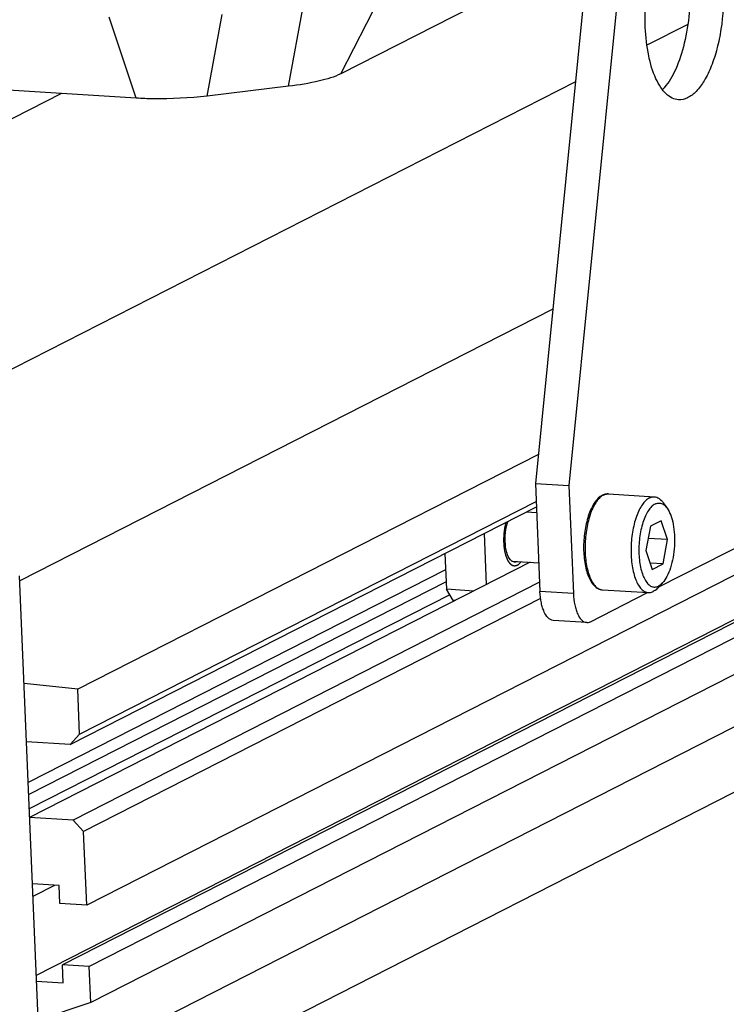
# Model space of a CAD drawing. Header units: millimetres. Extents: x 0 to 420, y 0 to 297.
# Tile 13 of 45: x 201 to 211, y 41 to 54. Entities that reach past the tile are written whole.
import ezdxf

# ---------------------------------------------------------------- set-up
doc = ezdxf.new("R2010")
doc.units = ezdxf.units.MM
doc.header["$LTSCALE"] = 23.1
doc.layers.add('COMPONENTS', color=7, linetype='CONTINUOUS')

msp = doc.modelspace()

# ---------------------------------------------------------------- linework, layer by layer
at = {"layer": 'COMPONENTS', "color": 7, "linetype": 'CONTINUOUS'}
for p, q in [((209.07896, 55.59489), (208.28032, 47.5576)), ((209.53189, 55.56674), (208.73325, 47.52946)), ((209.0016, 54.81636), (205.6469, 53.10509)), ((205.6469, 53.10509), (206.26929, 54.32135)), ((204.94053, 52.93507), (205.1434, 54.0399)), ((202.87994, 52.77413), (185.27799, 53.86793)), ((202.87994, 52.77413), (202.51327, 53.87208)), ((203.83786, 52.80318), (204.04072, 53.90801)), ((210.3412, 53.77273), (209.78752, 53.49029)), ((208.82083, 52.99718), (200.01215, 48.50379)), ((204.94053, 52.93507), (203.83786, 52.80318)), ((201.86934, 52.83693), (196.97684, 50.34122)), ((220.08721, 50.96659), (202.21041, 41.84747)), ((219.75947, 50.16037), (201.88267, 41.04126)), ((220.12181, 50.13786), (202.24501, 41.01874)), ((208.51493, 49.91867), (201.30419, 46.2404)), ((219.26752, 49.94783), (201.52723, 40.89835)), ((220.14217, 49.65037), (202.26536, 40.53126)), ((219.65414, 48.69307), (201.77734, 39.57395)), ((220.2073, 48.09041), (202.3305, 38.9713)), ((208.31941, 47.95094), (202.08829, 44.77239)), ((208.28032, 47.5576), (208.73325, 47.52946)), ((208.28032, 47.5576), (208.34139, 46.09514)), ((208.73325, 47.52946), (208.79431, 46.067)), ((209.26624, 47.41642), (209.88811, 47.37778)), ((201.98396, 44.02523), (208.29343, 47.24375)), ((202.11373, 44.16303), (208.2905, 47.31386)), ((209.94918, 46.15824), (212.18765, 47.3001)), ((210.00953, 47.29637), (210.06209, 47.22204)), ((208.15367, 47.17245), (208.29678, 47.16356)), ((209.98108, 47.05427), (209.83503, 46.97977)), ((210.06632, 46.79903), (209.98108, 47.05427)), ((209.83503, 46.97977), (209.77421, 46.65002)), ((207.5857, 46.88273), (207.61466, 46.18892)), ((210.06632, 46.79903), (209.80469, 46.81529)), ((210.00551, 46.46929), (210.06632, 46.79903)), ((207.0549, 46.61196), (207.07522, 46.1252)), ((209.77421, 46.65002), (209.85945, 46.39478)), ((207.06416, 46.39002), (201.41819, 43.50996)), ((208.21007, 46.49265), (201.43789, 43.0381)), ((207.95845, 46.50828), (208.32509, 46.4855)), ((210.00551, 46.46929), (209.83095, 46.48013)), ((209.85945, 46.39478), (210.00551, 46.46929)), ((202.12595, 26.55842), (201.30141, 46.30688)), ((207.07098, 46.22671), (201.42501, 43.34665)), ((208.33617, 46.22003), (202.0267, 43.00151)), ((207.44473, 46.10224), (207.07522, 46.1252)), ((207.16769, 45.97322), (207.07522, 46.1252)), ((209.18562, 46.11892), (209.80749, 46.08028)), ((209.93804, 46.14603), (209.99941, 46.21328)), ((207.11955, 46.05234), (201.43315, 43.15166)), ((208.34984, 45.99988), (202.16868, 42.84682)), ((208.79431, 46.067), (208.34139, 46.09514)), ((209.02548, 45.68705), (209.79757, 46.0809)), ((207.18919, 45.97189), (207.16769, 45.97322)), ((208.97411, 45.6755), (208.52119, 45.70364)), ((202.08829, 44.77239), (201.36218, 44.85148)), ((202.11373, 44.16303), (202.08829, 44.77239)), ((201.98396, 44.02523), (202.11373, 44.16303)), ((201.98396, 44.02523), (201.39515, 44.06182)), ((202.0267, 43.00151), (201.43789, 43.0381)), ((202.16868, 42.84682), (202.0267, 43.00151)), ((202.21041, 41.84747), (202.16868, 42.84682)), ((201.83789, 42.11373), (201.47555, 42.13625)), ((201.77468, 42.11766), (201.48254, 41.96864)), ((201.84807, 41.86999), (201.83789, 42.11373)), ((202.21041, 41.84747), (201.84807, 41.86999)), ((202.24501, 41.01874), (201.88267, 41.04126)), ((201.89284, 40.79752), (201.88267, 41.04126)), ((202.26536, 40.53126), (202.24501, 41.01874)), ((201.5305, 40.82003), (201.89284, 40.79752)), ((202.26536, 40.53126), (201.56858, 40.29778))]:
    msp.add_line(p, q, dxfattribs=at)
for centre, radius, start, end in [((209.26927, 47.2347), 0.184, 113.894985, 117.042865), ((209.27842, 47.24692), 0.17349, 117.07124, 121.488861), ((207.99107, 46.58211), 0.0905, 297.039367, 299.432494)]:
    msp.add_arc(centre, radius, start, end, dxfattribs=at)
for points, knots in [([(209.76609, 53.73203), (209.75828, 53.91918), (209.77374, 54.19859), (209.84494, 54.55246), (209.91966, 54.78741), (210.01244, 54.9838), (210.11949, 55.13277), (210.23832, 55.22929), (210.32991, 55.25099), (210.37058, 55.24847)], [0, 0, 0, 0, 0.32103674, 0.47573771, 0.61794825, 0.74257716, 0.84652151, 0.93016369, 1, 1, 1, 1]), ([(210.36722, 54.29786), (210.37311, 54.15665), (210.36389, 53.87697), (210.29516, 53.48155), (210.17985, 53.14606), (210.0641, 52.95802), (209.99702, 52.89027)], [0, 0, 0, 0, 0.285488, 0.5631218, 0.8074092, 1, 1, 1, 1]), ([(210.82015, 54.26972), (210.82796, 54.08257), (210.8125, 53.80316), (210.7413, 53.44929), (210.66657, 53.21434), (210.5738, 53.01795), (210.46674, 52.86898), (210.34792, 52.77245), (210.25632, 52.75076), (210.21566, 52.75328)], [0, 0, 0, 0, 0.32103674, 0.47573771, 0.61794825, 0.74257716, 0.84652151, 0.93016369, 1, 1, 1, 1]), ([(210.21566, 52.75328), (210.18625, 52.7551), (210.12442, 52.77218), (210.0418, 52.8325), (209.96796, 52.92354), (209.8764, 53.09348), (209.79749, 53.36719), (209.77145, 53.60376), (209.76609, 53.73203)], [0, 0, 0, 0, 0.0769279, 0.16271682, 0.2631518, 0.38063262, 0.6647407, 1, 1, 1, 1]), ([(205.64695, 53.10509), (205.55643, 53.05883), (205.32011, 52.99135), (205.08081, 52.95182), (204.94056, 52.93506)], [0, 0, 0, 0, 0.41849109, 1, 1, 1, 1]), ([(203.83788, 52.80317), (203.59723, 52.77436), (203.27666, 52.75823), (202.9571, 52.76931), (202.87991, 52.77412)], [0, 0, 0, 0, 0.7581006, 1, 1, 1, 1]), ([(209.18561, 47.39859), (209.14413, 47.37743), (209.09034, 47.3199), (209.03758, 47.22778), (208.98705, 47.10614), (208.94466, 46.93088), (208.92579, 46.70961), (208.93748, 46.52537), (208.96529, 46.39032), (208.99344, 46.30355), (209.02914, 46.23031), (209.07263, 46.17226), (209.12481, 46.13192), (209.1657, 46.12016), (209.18562, 46.11892)], [0, 0, 0, 0, 0.09625216, 0.15473398, 0.220181, 0.36752933, 0.52546743, 0.67778221, 0.74715413, 0.81006374, 0.86586052, 0.91487765, 0.95875125, 1, 1, 1, 1]), ([(209.18781, 47.39487), (209.17016, 47.38407), (209.13548, 47.35407), (209.09107, 47.29482), (209.05085, 47.21949), (209.00262, 47.0956), (208.96215, 46.91803), (208.94513, 46.6953), (208.95786, 46.51087), (208.98603, 46.37655), (209.01387, 46.29129), (209.04827, 46.22061), (209.08852, 46.16641), (209.13425, 46.13026), (209.16914, 46.11995), (209.18562, 46.11892)], [0, 0, 0, 0, 0.04351664, 0.09514896, 0.15508513, 0.22257579, 0.37434352, 0.53609199, 0.69112927, 0.76128129, 0.82435377, 0.87933354, 0.92597775, 0.96526755, 1, 1, 1, 1]), ([(209.26624, 47.41642), (209.26021, 47.4168), (209.23577, 47.41678), (209.21152, 47.41036), (209.19474, 47.40293)], [0, 0, 0, 0, 0.24776177, 1, 1, 1, 1]), ([(209.19947, 47.40141), (209.20488, 47.40417), (209.22587, 47.41349), (209.24939, 47.41747), (209.26624, 47.41642)], [0, 0, 0, 0, 0.26456083, 1, 1, 1, 1]), ([(209.82134, 47.36276), (209.80338, 47.3536), (209.76768, 47.32631), (209.72181, 47.26991), (209.68004, 47.19657), (209.62942, 47.07382), (209.58637, 46.8955), (209.56696, 46.67009), (209.57839, 46.48227), (209.60603, 46.34489), (209.63378, 46.25745), (209.66835, 46.18486), (209.70898, 46.12916), (209.75528, 46.09195), (209.79075, 46.08132), (209.80749, 46.08028)], [0, 0, 0, 0, 0.04202804, 0.09212197, 0.15074416, 0.21727906, 0.36834115, 0.53081817, 0.68746225, 0.75852808, 0.82246929, 0.87819519, 0.92540414, 0.96505566, 1, 1, 1, 1]), ([(209.82134, 47.36276), (209.82675, 47.36552), (209.84774, 47.37484), (209.87126, 47.37883), (209.88811, 47.37778)], [0, 0, 0, 0, 0.26453824, 1, 1, 1, 1]), ([(209.88811, 47.37778), (209.89911, 47.37709), (209.92172, 47.3723), (209.96657, 47.34874), (209.99368, 47.31878), (210.00953, 47.29637)], [0, 0, 0, 0, 0.21958604, 0.45315857, 1, 1, 1, 1]), ([(209.89707, 47.28026), (209.87987, 47.27149), (209.84577, 47.24457), (209.80276, 47.18867), (209.76416, 47.1158), (209.71869, 46.99444), (209.6832, 46.82102), (209.67392, 46.60755), (209.69444, 46.43551), (209.73, 46.31692), (209.76252, 46.24732), (209.80127, 46.19495), (209.84629, 46.16156), (209.897, 46.1515), (209.92888, 46.16135), (209.94347, 46.16879)], [0, 0, 0, 0, 0.04380138, 0.09673893, 0.1591856, 0.23019515, 0.39025314, 0.55831927, 0.71348503, 0.78058501, 0.83854661, 0.88696958, 0.92712713, 0.96282544, 1, 1, 1, 1]), ([(209.89707, 47.28026), (209.91059, 47.28716), (209.93966, 47.29657), (209.98615, 47.29024), (210.02857, 47.26375), (210.0513, 47.2373), (210.06208, 47.22206)], [0, 0, 0, 0, 0.23679258, 0.46215011, 0.70874324, 1, 1, 1, 1]), ([(210.06208, 47.22206), (210.08211, 47.19373), (210.11565, 47.12323), (210.14703, 47.00165), (210.16292, 46.8604), (210.16196, 46.70951), (210.14423, 46.55966), (210.11098, 46.42146), (210.06479, 46.30471), (210.02278, 46.2389), (209.99939, 46.21327)], [0, 0, 0, 0, 0.09835695, 0.21839243, 0.35482923, 0.49999995, 0.64517114, 0.78160812, 0.90164526, 1, 1, 1, 1]), ([(207.95842, 46.50813), (207.93157, 46.52807), (207.8914, 46.60437), (207.8672, 46.73757), (207.86982, 46.89329), (207.89184, 46.9989), (207.90936, 47.04799)], [0, 0, 0, 0, 0.17799957, 0.43103207, 0.72258371, 1, 1, 1, 1]), ([(207.99628, 46.49341), (207.9863, 46.49402), (207.97274, 46.49845), (207.96135, 46.50596), (207.95842, 46.50813)], [0, 0, 0, 0, 0.73272395, 1, 1, 1, 1]), ([(208.03222, 46.5015), (208.02931, 46.50001), (208.01801, 46.495), (208.00535, 46.49285), (207.99628, 46.49341)], [0, 0, 0, 0, 0.26433851, 1, 1, 1, 1]), ([(209.93804, 46.14603), (209.93304, 46.14054), (209.91401, 46.12107), (209.89191, 46.1043), (209.87426, 46.0953)], [0, 0, 0, 0, 0.27262486, 1, 1, 1, 1]), ([(209.99939, 46.21327), (209.995, 46.20846), (209.97832, 46.19139), (209.95895, 46.17668), (209.94347, 46.16879)], [0, 0, 0, 0, 0.27263213, 1, 1, 1, 1]), ([(208.52121, 45.70364), (208.46554, 45.70708), (208.40797, 45.78617), (208.37513, 45.87693), (208.35142, 45.96977), (208.34353, 46.04383), (208.34139, 46.09514)], [0, 0, 0, 0, 0.3700689, 0.50680382, 0.65925748, 1, 1, 1, 1]), ([(208.79431, 46.067), (208.79646, 46.01569), (208.80435, 45.94162), (208.82806, 45.84878), (208.8609, 45.75802), (208.91847, 45.67893), (208.97414, 45.67549)], [0, 0, 0, 0, 0.34074252, 0.49319618, 0.6299311, 1, 1, 1, 1]), ([(209.80749, 46.08028), (209.81302, 46.07994), (209.83606, 46.08016), (209.85873, 46.08737), (209.87426, 46.0953)], [0, 0, 0, 0, 0.24120512, 1, 1, 1, 1]), ([(208.97414, 45.67549), (208.9871, 45.67469), (209.00518, 45.67777), (209.02132, 45.68493), (209.02548, 45.68705)], [0, 0, 0, 0, 0.73566152, 1, 1, 1, 1])]:
    msp.add_open_spline(points, degree=3, knots=knots, dxfattribs=at)
at = {"layer": 'COMPONENTS', "color": 2, "linetype": 'CONTINUOUS'}
for points, knots in [([(207.87976, 47.03279), (207.8778, 47.0241), (207.87486, 47.01106), (207.87093, 46.99368), (207.86799, 46.98065), (207.86578, 46.97087), (207.86431, 46.96435), (207.8637, 46.96164), (207.8632, 46.95947), (207.86291, 46.9581), (207.86264, 46.95703), (207.8625, 46.95587), (207.86223, 46.95385), (207.86186, 46.95096), (207.86125, 46.94634), (207.86049, 46.94056), (207.85959, 46.93363), (207.85838, 46.92438), (207.85686, 46.91283), (207.85535, 46.90127), (207.85414, 46.89203), (207.85339, 46.88625), (207.85278, 46.88163), (207.85243, 46.87873), (207.85207, 46.87645), (207.852, 46.87404), (207.8518, 46.86987), (207.85156, 46.86388), (207.85125, 46.85671), (207.85095, 46.84954), (207.85054, 46.83997), (207.85013, 46.83041), (207.84973, 46.82084), (207.84942, 46.81367), (207.84912, 46.8065), (207.84886, 46.80052), (207.84867, 46.79574), (207.84851, 46.79273), (207.84865, 46.79046), (207.84875, 46.78817), (207.84889, 46.78531), (207.84905, 46.78187), (207.84926, 46.77729), (207.84964, 46.76927), (207.85017, 46.75781), (207.85081, 46.74407), (207.85135, 46.73262), (207.85172, 46.7246), (207.85194, 46.72002), (207.85207, 46.71715), (207.85219, 46.71487), (207.85222, 46.71312), (207.85247, 46.7115), (207.85278, 46.70933), (207.85317, 46.70662), (207.8538, 46.70229), (207.85459, 46.69687), (207.85585, 46.6882), (207.85742, 46.67736), (207.85899, 46.66652), (207.86025, 46.65784), (207.86104, 46.65243), (207.86167, 46.64809), (207.86214, 46.64484), (207.86253, 46.64213), (207.86285, 46.63996), (207.86304, 46.6386), (207.86318, 46.63766), (207.86325, 46.63711), (207.86339, 46.63666), (207.86354, 46.63606), (207.86392, 46.63465), (207.86448, 46.63253), (207.86522, 46.62971), (207.86622, 46.62595), (207.86747, 46.62125), (207.86946, 46.61372), (207.87195, 46.60432), (207.87444, 46.59491), (207.87643, 46.58738), (207.87768, 46.58268), (207.87868, 46.57892), (207.87942, 46.5761), (207.87999, 46.57398), (207.88036, 46.57257), (207.88052, 46.57199), (207.88063, 46.5715), (207.88081, 46.57112), (207.8811, 46.57042), (207.88153, 46.56944), (207.8822, 46.56786), (207.88305, 46.56589), (207.88406, 46.56353), (207.88542, 46.56038), (207.88711, 46.55644), (207.88982, 46.55013), (207.8932, 46.54225), (207.89659, 46.53437), (207.8993, 46.52807), (207.90099, 46.52413), (207.90234, 46.52098), (207.90319, 46.519), (207.90387, 46.51744), (207.90428, 46.51642), (207.9047, 46.51588), (207.9051, 46.5153), (207.9058, 46.5143), (207.90681, 46.51285), (207.90842, 46.51055), (207.91123, 46.50652), (207.91526, 46.50076), (207.92009, 46.49385), (207.92411, 46.48809), (207.92693, 46.48406), (207.92854, 46.48176), (207.92974, 46.48003), (207.93075, 46.47859), (207.93145, 46.47759), (207.93186, 46.47701), (207.93216, 46.47657), (207.93246, 46.47616), (207.93294, 46.47585), (207.93374, 46.47519), (207.9349, 46.47432), (207.93628, 46.47324), (207.93813, 46.47181), (207.94044, 46.47002), (207.94322, 46.46787), (207.94599, 46.46572), (207.94876, 46.46357), (207.95154, 46.46143), (207.95431, 46.45928), (207.95709, 46.45713), (207.9594, 46.45534), (207.96125, 46.45391), (207.9624, 46.45301), (207.96333, 46.4523), (207.9639, 46.45185), (207.96437, 46.45149), (207.96471, 46.45122), (207.96508, 46.45118), (207.96557, 46.45105), (207.96618, 46.45092), (207.96715, 46.45069), (207.96837, 46.45041), (207.96983, 46.45007), (207.97178, 46.44962), (207.97422, 46.44905), (207.97714, 46.44837), (207.98006, 46.4477), (207.98298, 46.44702), (207.98591, 46.44634), (207.98883, 46.44566), (207.99127, 46.4451), (207.99322, 46.44464), (207.99468, 46.4443), (207.99614, 46.44396), (207.99724, 46.44371), (207.99797, 46.44354), (207.99833, 46.44347), (207.99863, 46.44335), (207.99889, 46.44344), (207.99927, 46.44353), (207.99985, 46.44369), (208.00086, 46.44396), (208.00214, 46.44429), (208.00418, 46.44483), (208.00673, 46.4455), (208.0108, 46.44657), (208.0159, 46.44792), (208.02202, 46.44953), (208.02814, 46.45114), (208.03221, 46.45221), (208.03425, 46.45275)], [0, 0, 0, 0, 0.03125, 0.046875, 0.0625, 0.078125, 0.08203125, 0.0859375, 0.08789062, 0.08984375, 0.09082031, 0.09179688, 0.09375, 0.09765625, 0.1015625, 0.109375, 0.1171875, 0.125, 0.140625, 0.15625, 0.1640625, 0.171875, 0.17578125, 0.1796875, 0.18164062, 0.18359375, 0.1875, 0.1953125, 0.203125, 0.2109375, 0.21875, 0.234375, 0.2421875, 0.25, 0.2578125, 0.265625, 0.26953125, 0.2734375, 0.27539062, 0.27734375, 0.28125, 0.28515625, 0.2890625, 0.296875, 0.3125, 0.328125, 0.34375, 0.3515625, 0.35546875, 0.359375, 0.36132812, 0.36328125, 0.36523438, 0.3671875, 0.37109375, 0.375, 0.3828125, 0.390625, 0.40625, 0.421875, 0.4296875, 0.4375, 0.44140625, 0.4453125, 0.44921875, 0.45117188, 0.453125, 0.45410156, 0.45458984, 0.45507812, 0.45605469, 0.45703125, 0.4609375, 0.46484375, 0.46875, 0.4765625, 0.484375, 0.5, 0.515625, 0.5234375, 0.53125, 0.53515625, 0.5390625, 0.54296875, 0.54394531, 0.54492188, 0.54541016, 0.54589844, 0.546875, 0.54882812, 0.55078125, 0.5546875, 0.55859375, 0.5625, 0.5703125, 0.578125, 0.59375, 0.609375, 0.6171875, 0.625, 0.62890625, 0.6328125, 0.63476562, 0.63671875, 0.63769531, 0.63867188, 0.640625, 0.64453125, 0.6484375, 0.65625, 0.671875, 0.6875, 0.703125, 0.7109375, 0.71484375, 0.71875, 0.72265625, 0.72460938, 0.72558594, 0.7265625, 0.72753906, 0.72851562, 0.73046875, 0.734375, 0.73828125, 0.7421875, 0.75, 0.7578125, 0.765625, 0.7734375, 0.78125, 0.7890625, 0.796875, 0.8046875, 0.80859375, 0.8125, 0.81445312, 0.81640625, 0.81738281, 0.81835938, 0.81933594, 0.8203125, 0.82226562, 0.82421875, 0.828125, 0.83203125, 0.8359375, 0.84375, 0.8515625, 0.859375, 0.8671875, 0.875, 0.8828125, 0.890625, 0.89453125, 0.8984375, 0.90234375, 0.90625, 0.90722656, 0.90820312, 0.90917969, 0.90966797, 0.91015625, 0.91210938, 0.9140625, 0.91796875, 0.921875, 0.9296875, 0.9375, 0.953125, 0.96875, 0.984375, 1, 1, 1, 1]), ([(208.03425, 46.45275), (208.03535, 46.45338), (208.03755, 46.45463), (208.0403, 46.45622), (208.04223, 46.4573), (208.04333, 46.45796), (208.04497, 46.45914), (208.04688, 46.46045), (208.04906, 46.46197), (208.05043, 46.46293), (208.05138, 46.46358), (208.05193, 46.46398), (208.05251, 46.46448), (208.05323, 46.46507), (208.05496, 46.46651), (208.05697, 46.46818), (208.05899, 46.46984), (208.06014, 46.47081), (208.06103, 46.4715), (208.0618, 46.47229), (208.06287, 46.47331), (208.06473, 46.47511), (208.0666, 46.47691), (208.06819, 46.47845), (208.06886, 46.4791), (208.06939, 46.47959), (208.06994, 46.48019), (208.07092, 46.48128), (208.07231, 46.48281), (208.07455, 46.48528), (208.07649, 46.48745), (208.07818, 46.48927), (208.07925, 46.49059), (208.08111, 46.49293), (208.08377, 46.49624), (208.08589, 46.49891), (208.08695, 46.50024)], [0, 0, 0, 0, 0.0625, 0.125, 0.15625, 0.171875, 0.1875, 0.25, 0.28125, 0.3125, 0.328125, 0.3359375, 0.34375, 0.359375, 0.375, 0.4375, 0.46875, 0.484375, 0.5, 0.515625, 0.53125, 0.5625, 0.625, 0.640625, 0.65625, 0.6640625, 0.671875, 0.6875, 0.71875, 0.75, 0.8125, 0.828125, 0.84375, 0.875, 0.9375, 1, 1, 1, 1])]:
    msp.add_open_spline(points, degree=3, knots=knots, dxfattribs=at)

doc.saveas('drawing.dxf')
